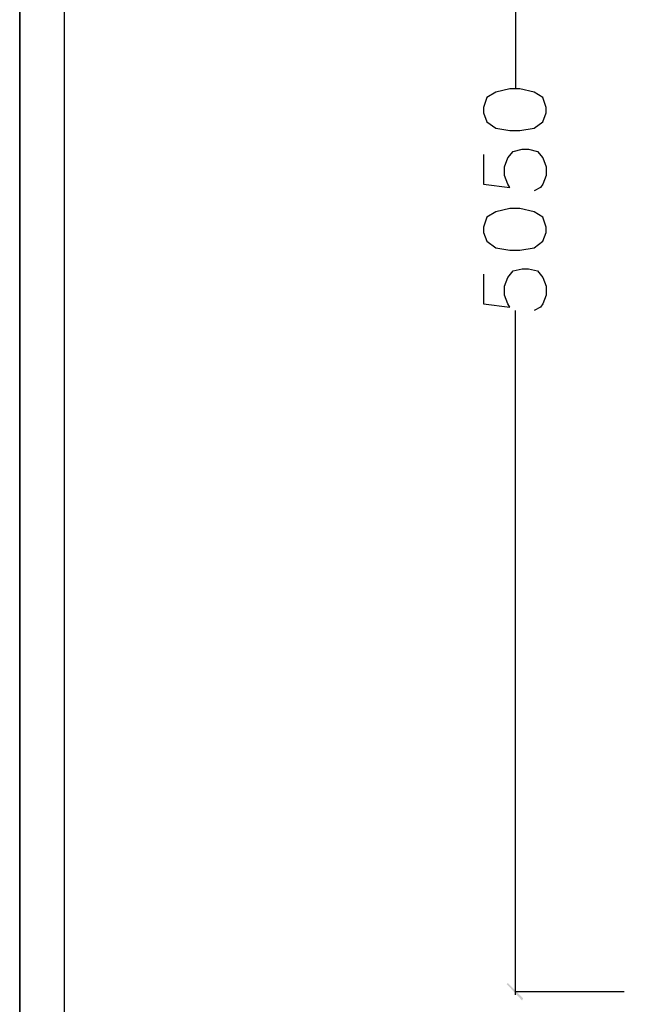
# Model space of a CAD drawing. Header units: millimetres. Extents: x 502444 to 745500, y -417645 to -375189.
# Tile 136 of 208: x 717302 to 719366, y -408204 to -404859. Entities that reach past the tile are written whole.
import ezdxf

# ---------------------------------------------------------------- set-up
doc = ezdxf.new("R2010")
doc.units = ezdxf.units.MM
doc.layers.add('PDF2_Geometry', color=7, linetype='Continuous')
doc.layers.add('PDF2_Solid Fills', color=7, linetype='Continuous')

msp = doc.modelspace()

# ---------------------------------------------------------------- hatches: boundary and pattern name
at = {"layer": 'PDF2_Solid Fills', "lineweight": 25, "true_color": 0x989898, "transparency": 33554559}
msp.add_hatch(color=252, dxfattribs=at).paths.add_polyline_path([(718960.19352, -408131.14497), (718956.46656, -408134.87193), (719008.64408, -408190.77642), (719012.37104, -408183.32249)])

# ---------------------------------------------------------------- linework, layer by layer
at = {"layer": 'PDF2_Geometry', "lineweight": 25}
for points in [[(745499.91658, -414165.10251), (745499.91658, -394173.65826), (717301.69377, -394173.65826), (717301.69377, -414165.10251)], [(745499.91658, -414165.10251), (717301.69377, -414165.10251), (717301.69377, -394173.65826), (745499.91658, -394173.65826)], [(717454.49936, -394326.46386), (745347.11098, -394326.46386), (745347.11098, -414012.29691), (717454.49936, -414012.29691)]]:
    msp.add_lwpolyline(points, close=True, dxfattribs=at)
at = {"layer": 'PDF2_Geometry', "color": 252, "lineweight": 25, "true_color": 0x989898}
for points in [[(718986.28228, -402768.04126), (718986.28228, -405093.66789)], [(718878.20028, -405317.28583), (718878.20028, -405417.91391), (718967.64746, -405429.0948), (718960.19352, -405417.91391), (718949.01263, -405388.09818), (718949.01263, -405358.28246), (718960.19352, -405328.46673), (718978.82835, -405306.10494), (719008.64408, -405298.651), (719031.00587, -405298.651), (719060.8216, -405306.10494), (719079.45643, -405328.46673), (719090.63732, -405358.28246), (719090.63732, -405388.09818), (719079.45643, -405417.91391), (719072.0025, -405429.0948), (719049.6407, -405440.2757)], [(718878.20028, -405723.5251), (718878.20028, -405824.15317), (718967.64746, -405835.33407), (718960.19352, -405824.15317), (718949.01263, -405794.33745), (718949.01263, -405764.52172), (718960.19352, -405734.706), (718978.82835, -405712.3442), (719008.64408, -405704.89027), (719031.00587, -405704.89027), (719060.8216, -405712.3442), (719079.45643, -405734.706), (719090.63732, -405764.52172), (719090.63732, -405794.33745), (719079.45643, -405824.15317), (719072.0025, -405835.33407), (719049.6407, -405846.51497)], [(718986.28228, -408172.14159), (718986.28228, -405846.51497)], [(719355.25189, -408160.96069), (718986.28228, -408160.96069)]]:
    msp.add_lwpolyline(points, dxfattribs=at)
for points in [[(718878.20028, -405175.66113), (718889.38117, -405205.47686), (718919.1969, -405227.83865), (718967.64746, -405235.29259), (719001.19015, -405235.29259), (719049.6407, -405227.83865), (719079.45643, -405205.47686), (719090.63732, -405175.66113), (719090.63732, -405157.02631), (719079.45643, -405123.48361), (719049.6407, -405104.84878), (719001.19015, -405093.66789), (718967.64746, -405093.66789), (718919.1969, -405104.84878), (718889.38117, -405123.48361), (718878.20028, -405157.02631)], [(718878.20028, -405581.9004), (718889.38117, -405611.71613), (718919.1969, -405634.07792), (718967.64746, -405641.53185), (719001.19015, -405641.53185), (719049.6407, -405634.07792), (719079.45643, -405611.71613), (719090.63732, -405581.9004), (719090.63732, -405563.26557), (719079.45643, -405529.72288), (719049.6407, -405511.08805), (719001.19015, -405499.90715), (718967.64746, -405499.90715), (718919.1969, -405511.08805), (718889.38117, -405529.72288), (718878.20028, -405563.26557)]]:
    msp.add_lwpolyline(points, close=True, dxfattribs=at)

doc.saveas('drawing.dxf')
